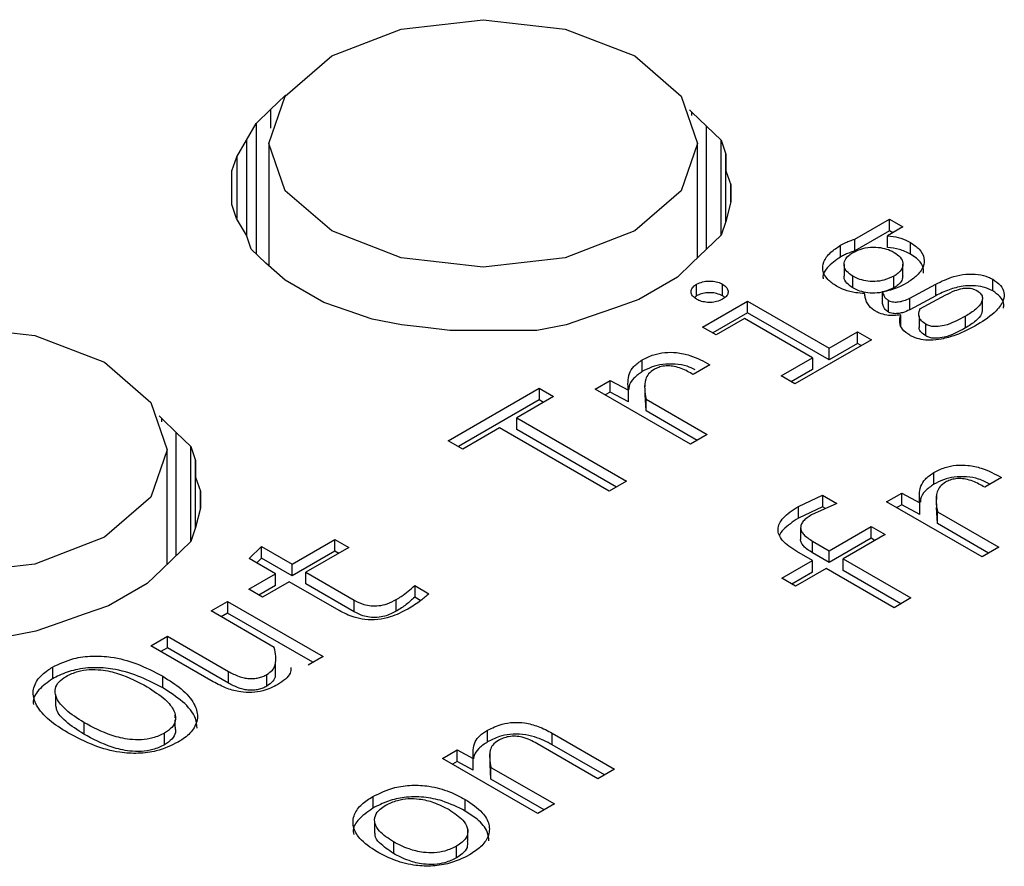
# Model space of a CAD drawing. Header units: millimetres. Extents: x 0 to 420, y 0 to 297.
# Tile 33 of 145: x 79.28 to 79.97, y 47.629 to 48.222. Entities that reach past the tile are written whole.
import ezdxf

# ---------------------------------------------------------------- set-up
doc = ezdxf.new("R2010")
doc.units = ezdxf.units.MM

msp = doc.modelspace()

# ---------------------------------------------------------------- linework, layer by layer
at = {"color": 7, "linetype": 'Continuous', "lineweight": 25}
for p, q in [((79.45607, 48.15887), (79.46626, 48.16865)), ((79.46626, 48.16865), (79.46703, 48.16909)), ((79.46626, 48.16865), (79.46626, 48.16804)), ((79.44591, 48.14907), (79.45607, 48.15887)), ((79.74928, 48.1586), (79.75104, 48.1569)), ((79.75104, 48.1569), (79.76121, 48.14712)), ((79.43914, 48.13733), (79.44591, 48.14907)), ((79.44591, 48.14907), (79.44591, 48.05775)), ((79.76121, 48.14712), (79.77138, 48.13733)), ((79.43235, 48.12559), (79.43914, 48.13733)), ((79.77138, 48.13733), (79.77477, 48.12755)), ((79.77138, 48.07079), (79.77138, 48.13733)), ((79.45494, 48.13504), (79.45494, 48.04928)), ((79.75494, 48.05498), (79.75494, 48.13504)), ((79.42896, 48.11581), (79.43235, 48.12559)), ((79.43235, 48.12559), (79.43235, 48.08253)), ((79.77477, 48.12755), (79.77477, 48.1158)), ((79.77477, 48.08057), (79.77477, 48.12755)), ((79.42896, 48.10406), (79.42896, 48.11581)), ((79.77477, 48.1158), (79.77815, 48.10603)), ((79.77477, 48.0806), (79.77477, 48.1158)), ((79.42896, 48.09231), (79.42896, 48.10406)), ((79.77815, 48.10603), (79.77816, 48.09428)), ((79.77815, 48.09425), (79.77815, 48.10603)), ((79.77816, 48.09428), (79.77477, 48.08057)), ((79.43234, 48.08254), (79.42896, 48.09231)), ((79.43914, 48.07079), (79.43234, 48.08254)), ((79.77477, 48.08057), (79.77138, 48.07079)), ((79.86501, 48.0681), (79.88924, 48.08209)), ((79.88924, 48.08209), (79.89867, 48.07664)), ((79.88924, 48.07392), (79.88924, 48.08209)), ((79.88924, 48.07392), (79.86501, 48.05993)), ((79.89867, 48.07664), (79.888, 48.07048)), ((79.8916, 48.07256), (79.88924, 48.07392)), ((79.44254, 48.061), (79.43914, 48.07079)), ((79.77138, 48.07079), (79.76121, 48.061)), ((79.86501, 48.05993), (79.86501, 48.0681)), ((79.888, 48.06231), (79.888, 48.07048)), ((79.4527, 48.05122), (79.44254, 48.061)), ((79.76121, 48.061), (79.75104, 48.05122)), ((79.85504, 48.05561), (79.85504, 48.06378)), ((79.90397, 48.05759), (79.90397, 48.06576)), ((79.46626, 48.03947), (79.4527, 48.05122)), ((79.75104, 48.05122), (79.74086, 48.04143)), ((79.85748, 48.05042), (79.85748, 48.04226)), ((79.89876, 48.04249), (79.89876, 48.05066)), ((79.49337, 48.02382), (79.46626, 48.03947)), ((79.74086, 48.04143), (79.71375, 48.02578)), ((79.86361, 48.03402), (79.86361, 48.04219)), ((79.89244, 48.03411), (79.89244, 48.04228)), ((79.96163, 48.03186), (79.96163, 48.04003)), ((79.75429, 48.0284), (79.75429, 48.03656)), ((79.77252, 48.0284), (79.77252, 48.03656)), ((79.9035, 48.02689), (79.92166, 48.03665)), ((79.92166, 48.02849), (79.92166, 48.03665)), ((79.71375, 48.02578), (79.69679, 48.01991)), ((79.75429, 48.0284), (79.75335, 48.0276)), ((79.88441, 48.023), (79.88441, 48.03117)), ((79.88862, 48.01706), (79.88862, 48.02523)), ((79.92166, 48.02849), (79.9035, 48.01873)), ((79.9035, 48.01873), (79.9035, 48.02689)), ((79.91067, 48.01943), (79.92875, 48.02914)), ((79.95438, 48.01792), (79.95438, 48.02609)), ((79.51034, 48.01795), (79.49337, 48.02382)), ((79.69679, 48.01991), (79.67984, 48.01403)), ((79.75849, 48.00661), (79.78997, 48.02478)), ((79.78997, 48.02478), (79.84709, 47.99181)), ((79.78997, 48.01661), (79.78997, 48.02478)), ((79.52728, 48.01208), (79.51034, 48.01795)), ((79.54762, 48.00816), (79.52728, 48.01208)), ((79.67984, 48.01403), (79.6629, 48.00816)), ((79.78997, 48.01661), (79.76557, 48.00252)), ((79.78787, 48.0125), (79.76808, 48.00107)), ((79.8354, 47.98506), (79.78787, 48.0125)), ((79.84709, 47.98364), (79.78997, 48.01661)), ((79.89719, 48.00708), (79.89719, 48.01524)), ((79.91, 48.01442), (79.91, 48.00626)), ((79.94246, 48.00595), (79.94246, 48.01412)), ((79.56457, 48.00621), (79.54762, 48.00816)), ((79.58153, 48.00424), (79.56457, 48.00621)), ((79.6629, 48.00816), (79.64255, 48.00424)), ((79.76808, 48.00107), (79.75849, 48.00661)), ((79.9148, 48.00042), (79.9148, 48.00859)), ((79.60186, 48.00425), (79.58153, 48.00424)), ((79.64255, 48.00424), (79.60186, 48.00425)), ((79.87662, 47.9977), (79.82309, 47.9668)), ((79.84709, 47.99181), (79.86696, 48.00328)), ((79.86696, 48.00328), (79.87662, 47.9977)), ((79.86696, 47.99511), (79.86696, 48.00328)), ((79.86696, 47.99511), (79.84709, 47.98364)), ((79.84709, 47.98364), (79.84709, 47.99181)), ((79.86955, 47.99362), (79.86696, 47.99511)), ((79.81343, 47.97238), (79.8354, 47.98506)), ((79.8354, 47.98506), (79.8354, 47.97689)), ((79.71626, 47.9755), (79.71626, 47.98367)), ((79.76364, 47.98016), (79.75195, 47.97341)), ((79.82309, 47.9668), (79.81343, 47.97238)), ((79.8354, 47.97689), (79.8205, 47.96829)), ((79.58045, 47.92712), (79.64403, 47.96383)), ((79.64403, 47.96383), (79.65416, 47.95798)), ((79.64403, 47.96383), (79.64403, 47.95566)), ((79.6833, 47.9632), (79.6939, 47.96932)), ((79.75008, 47.92465), (79.6833, 47.9632)), ((79.6939, 47.96932), (79.70652, 47.96239)), ((79.6939, 47.96115), (79.6939, 47.96932)), ((79.71813, 47.9673), (79.71813, 47.96489)), ((79.65416, 47.95798), (79.62837, 47.94309)), ((79.6939, 47.96115), (79.69038, 47.95912)), ((79.70652, 47.95422), (79.6939, 47.96115)), ((79.70652, 47.95422), (79.70652, 47.96239)), ((79.71813, 47.96186), (79.71813, 47.95914)), ((79.71891, 47.94797), (79.71822, 47.95914)), ((79.64403, 47.95566), (79.58752, 47.92304)), ((79.64709, 47.9539), (79.64403, 47.95566)), ((79.71891, 47.95614), (79.76177, 47.9314)), ((79.71891, 47.94797), (79.71891, 47.95614)), ((79.37799, 47.94442), (79.37986, 47.94262)), ((79.37986, 47.94262), (79.39002, 47.93284)), ((79.62837, 47.94309), (79.7052, 47.89874)), ((79.62837, 47.93493), (79.62837, 47.94309)), ((79.75469, 47.92731), (79.71891, 47.94797)), ((79.61637, 47.93617), (79.59058, 47.92128)), ((79.6932, 47.89181), (79.61637, 47.93617)), ((79.39002, 47.93284), (79.4002, 47.92306)), ((79.69813, 47.89466), (79.62837, 47.93493)), ((79.76177, 47.9314), (79.75008, 47.92465)), ((79.4002, 47.92306), (79.40358, 47.91327)), ((79.4002, 47.85651), (79.4002, 47.92306)), ((79.59058, 47.92128), (79.58045, 47.92712)), ((79.38371, 47.84066), (79.38371, 47.92073)), ((79.40358, 47.91327), (79.40359, 47.90152)), ((79.40358, 47.86627), (79.40358, 47.91327)), ((79.40359, 47.90152), (79.40697, 47.89174)), ((79.40359, 47.86632), (79.40359, 47.90152)), ((79.92026, 47.89665), (79.92026, 47.90482)), ((79.96764, 47.90131), (79.95595, 47.89456)), ((79.7052, 47.89874), (79.6932, 47.89181)), ((79.40697, 47.89174), (79.40697, 47.88)), ((79.40697, 47.87997), (79.40697, 47.89174)), ((79.82551, 47.88107), (79.8425, 47.88898)), ((79.8425, 47.88898), (79.85247, 47.88323)), ((79.8425, 47.88898), (79.8425, 47.88082)), ((79.8873, 47.88435), (79.8979, 47.89047)), ((79.8979, 47.89047), (79.91052, 47.88354)), ((79.8979, 47.8823), (79.8979, 47.89047)), ((79.92213, 47.88845), (79.92213, 47.88604)), ((79.82551, 47.8729), (79.82551, 47.88107)), ((79.8425, 47.88082), (79.82551, 47.8729)), ((79.85247, 47.88323), (79.83479, 47.87526)), ((79.84453, 47.87965), (79.8425, 47.88082)), ((79.95408, 47.8458), (79.8873, 47.88435)), ((79.8979, 47.8823), (79.89438, 47.88027)), ((79.91052, 47.87538), (79.8979, 47.8823)), ((79.91052, 47.87538), (79.91052, 47.88354)), ((79.92213, 47.88301), (79.92213, 47.88029)), ((79.40697, 47.88), (79.40359, 47.8663)), ((79.92291, 47.86912), (79.92222, 47.88029)), ((79.92291, 47.87729), (79.96577, 47.85255)), ((79.92291, 47.86912), (79.92291, 47.87729)), ((79.84718, 47.85003), (79.87655, 47.86699)), ((79.87655, 47.86699), (79.88621, 47.86141)), ((79.87655, 47.85882), (79.87655, 47.86699)), ((79.9587, 47.84847), (79.92291, 47.86912)), ((79.40359, 47.8663), (79.4002, 47.85651)), ((79.82713, 47.86634), (79.82713, 47.85818)), ((79.88621, 47.86141), (79.85684, 47.84445)), ((79.4002, 47.85651), (79.37985, 47.83694)), ((79.44108, 47.8446), (79.44973, 47.85301)), ((79.44973, 47.85301), (79.47108, 47.84069)), ((79.44973, 47.84484), (79.44973, 47.85301)), ((79.47108, 47.84069), (79.50108, 47.858)), ((79.50108, 47.858), (79.51082, 47.85238)), ((79.50108, 47.84984), (79.50108, 47.858)), ((79.83549, 47.85678), (79.84718, 47.85003)), ((79.83549, 47.84861), (79.83549, 47.85678)), ((79.87655, 47.85882), (79.84718, 47.84186)), ((79.87914, 47.85733), (79.87655, 47.85882)), ((79.50108, 47.84984), (79.47108, 47.83252)), ((79.51082, 47.85238), (79.48082, 47.83506)), ((79.50375, 47.8483), (79.50108, 47.84984)), ((79.83541, 47.84324), (79.82435, 47.84962)), ((79.84718, 47.84186), (79.83549, 47.84861)), ((79.84718, 47.84186), (79.84718, 47.85003)), ((79.96577, 47.85255), (79.95408, 47.8458)), ((79.45947, 47.83398), (79.44108, 47.8446)), ((79.44973, 47.84484), (79.44635, 47.84156)), ((79.47108, 47.83252), (79.44973, 47.84484)), ((79.47108, 47.83252), (79.47108, 47.84069)), ((79.8139, 47.83082), (79.83541, 47.84324)), ((79.83541, 47.83507), (79.83541, 47.84324)), ((79.85684, 47.84445), (79.90429, 47.81706)), ((79.85684, 47.83629), (79.85684, 47.84445)), ((79.37985, 47.83694), (79.36968, 47.82715)), ((79.44077, 47.82319), (79.45947, 47.83398)), ((79.45947, 47.82582), (79.45947, 47.83398)), ((79.48082, 47.83506), (79.51471, 47.8155)), ((79.48082, 47.8269), (79.48082, 47.83506)), ((79.83541, 47.83507), (79.82098, 47.82674)), ((79.84507, 47.83766), (79.82357, 47.82524)), ((79.89252, 47.81027), (79.84507, 47.83766)), ((79.89722, 47.81298), (79.85684, 47.83629)), ((79.36968, 47.82715), (79.34256, 47.8115)), ((79.45947, 47.82582), (79.44784, 47.8191)), ((79.46921, 47.82836), (79.45051, 47.81756)), ((79.50404, 47.80825), (79.46921, 47.82836)), ((79.51471, 47.80733), (79.48082, 47.8269)), ((79.55695, 47.82575), (79.56692, 47.81999)), ((79.55695, 47.82575), (79.55695, 47.81759)), ((79.82357, 47.82524), (79.8139, 47.83082)), ((79.45051, 47.81756), (79.44077, 47.82319)), ((79.41443, 47.80798), (79.42604, 47.81469)), ((79.42604, 47.81469), (79.49282, 47.77614)), ((79.42604, 47.81469), (79.42604, 47.80652)), ((79.51471, 47.80733), (79.51471, 47.8155)), ((79.54409, 47.80782), (79.54409, 47.81599)), ((79.56117, 47.81515), (79.55695, 47.81759)), ((79.90429, 47.81706), (79.89252, 47.81027)), ((79.32561, 47.80563), (79.30866, 47.79976)), ((79.34256, 47.8115), (79.32561, 47.80563)), ((79.45869, 47.78243), (79.41443, 47.80798)), ((79.42604, 47.80652), (79.42151, 47.8039)), ((79.48575, 47.77205), (79.42604, 47.80652)), ((79.30866, 47.79976), (79.29171, 47.79388)), ((79.29171, 47.79388), (79.27137, 47.78997)), ((79.37228, 47.78365), (79.38389, 47.79035)), ((79.38389, 47.79035), (79.42659, 47.7657)), ((79.38389, 47.78219), (79.38389, 47.79035)), ((79.41591, 47.75846), (79.37228, 47.78365)), ((79.38389, 47.78219), (79.37935, 47.77957)), ((79.42659, 47.75754), (79.38389, 47.78219)), ((79.45958, 47.76417), (79.45958, 47.77234)), ((79.49282, 47.77614), (79.48238, 47.77011)), ((79.3034, 47.76862), (79.3034, 47.76046)), ((79.42659, 47.75754), (79.42659, 47.7657)), ((79.45355, 47.75538), (79.45355, 47.76354)), ((79.38062, 47.75412), (79.38062, 47.76228)), ((79.30554, 47.74963), (79.30554, 47.74147)), ((79.32537, 47.72994), (79.32537, 47.72178)), ((79.38939, 47.73317), (79.38939, 47.73527)), ((79.38939, 47.72711), (79.38939, 47.73193)), ((79.38178, 47.7144), (79.38178, 47.72256)), ((79.60796, 47.71636), (79.60796, 47.72453)), ((79.65323, 47.7225), (79.69686, 47.69731)), ((79.65323, 47.71434), (79.65323, 47.7225)), ((79.68525, 47.69061), (79.64255, 47.71526)), ((79.57632, 47.70482), (79.58668, 47.71081)), ((79.58668, 47.71081), (79.59791, 47.70487)), ((79.58668, 47.70264), (79.58668, 47.71081)), ((79.60955, 47.70867), (79.60955, 47.7005)), ((79.68979, 47.69323), (79.65323, 47.71434)), ((79.6431, 47.66628), (79.57632, 47.70482)), ((79.58668, 47.70264), (79.58339, 47.70074)), ((79.59791, 47.6967), (79.58668, 47.70264)), ((79.59791, 47.6967), (79.59791, 47.70487)), ((79.61037, 47.69041), (79.60986, 47.70051)), ((79.61037, 47.69857), (79.65471, 47.67298)), ((79.61037, 47.69041), (79.61037, 47.69857)), ((79.69686, 47.69731), (79.68525, 47.69061)), ((79.64764, 47.66889), (79.61037, 47.69041)), ((79.52762, 47.67815), (79.52762, 47.66998)), ((79.59229, 47.66801), (79.59229, 47.67617)), ((79.65471, 47.67298), (79.6431, 47.66628)), ((79.52893, 47.66071), (79.52893, 47.65254)), ((79.5941, 47.64667), (79.5941, 47.65484)), ((79.54204, 47.64653), (79.54204, 47.63836)), ((79.5863, 47.6353), (79.5863, 47.64347))]:
    msp.add_line(p, q, dxfattribs=at)
at = {"color": 1, "linetype": 'Continuous', "lineweight": 25}
for p, q in [((79.45607, 48.15887), (79.45607, 48.14566)), ((79.75104, 48.15465), (79.75104, 48.1569)), ((79.76121, 48.061), (79.76121, 48.14712)), ((79.43914, 48.13733), (79.43914, 48.07079)), ((79.37986, 47.94024), (79.37986, 47.94262)), ((79.39002, 47.84673), (79.39002, 47.93284))]:
    msp.add_line(p, q, dxfattribs=at)
at = {"color": 7, "linetype": 'Continuous', "lineweight": 25, "flags": 128}
for points in [[(79.71101, 48.19627), (79.74352, 48.16818), (79.75494, 48.13504), (79.74352, 48.1019), (79.71101, 48.07381), (79.66234, 48.05504), (79.60494, 48.04844), (79.54754, 48.05504), (79.49888, 48.07381), (79.46636, 48.1019), (79.45494, 48.13504), (79.46636, 48.16818), (79.49888, 48.19627), (79.54754, 48.21504), (79.60494, 48.22163), (79.66234, 48.21504), (79.71101, 48.19627)], [(79.33978, 47.98196), (79.37229, 47.95387), (79.38371, 47.92073), (79.37229, 47.88759), (79.33978, 47.8595), (79.29111, 47.84073), (79.23371, 47.83414), (79.17631, 47.84073), (79.12764, 47.8595), (79.09513, 47.88759), (79.08371, 47.92073), (79.09513, 47.95387), (79.12764, 47.98196), (79.17631, 48.00073), (79.23371, 48.00732), (79.29111, 48.00073), (79.33978, 47.98196)]]:
    msp.add_lwpolyline(points, dxfattribs=at)
at = {"color": 7, "linetype": 'Continuous', "lineweight": 25}
for points, knots in [([(79.85504, 48.06378), (79.85625, 48.06444), (79.85837, 48.06559), (79.86175, 48.06702), (79.86392, 48.06774), (79.86501, 48.0681)], [0, 0, 0, 0, 0.400325, 0.698903, 1, 1, 1, 1]), ([(79.888, 48.07048), (79.89055, 48.07016), (79.89576, 48.0695), (79.90089, 48.06746), (79.9034, 48.06607), (79.90397, 48.06576)], [0, 0, 0, 0, 0.427648, 0.86962, 1, 1, 1, 1]), ([(79.85223, 48.03526), (79.85002, 48.03674), (79.84527, 48.03993), (79.84214, 48.04602), (79.84297, 48.05271), (79.8474, 48.05885), (79.85263, 48.06222), (79.85504, 48.06378)], [0, 0, 0, 0, 0.182576, 0.391956, 0.57598, 0.805124, 1, 1, 1, 1]), ([(79.86501, 48.05993), (79.86356, 48.05944), (79.86105, 48.05859), (79.85775, 48.05711), (79.85594, 48.05611), (79.85504, 48.05561)], [0, 0, 0, 0, 0.400971, 0.699373, 1, 1, 1, 1]), ([(79.86384, 48.05878), (79.86598, 48.05982), (79.8701, 48.06181), (79.87771, 48.06279), (79.88444, 48.06211), (79.88925, 48.0606), (79.89161, 48.05936), (79.89251, 48.05887)], [0, 0, 0, 0, 0.257691, 0.49677, 0.701332, 0.884982, 1, 1, 1, 1]), ([(79.90397, 48.05759), (79.90274, 48.05824), (79.90037, 48.0595), (79.89515, 48.06138), (79.89081, 48.06195), (79.888, 48.06231)], [0, 0, 0, 0, 0.274933, 0.5289201, 1, 1, 1, 1]), ([(79.90397, 48.06576), (79.90618, 48.06427), (79.91093, 48.06109), (79.91406, 48.05499), (79.91322, 48.04828), (79.90876, 48.04216), (79.90354, 48.03878), (79.90116, 48.03724)], [0, 0, 0, 0, 0.182598, 0.392004, 0.576066, 0.806809, 1, 1, 1, 1]), ([(79.85504, 48.05561), (79.85165, 48.05321), (79.84589, 48.04913), (79.84234, 48.04344), (79.84286, 48.04083), (79.84295, 48.04038)], [0, 0, 0, 0, 0.542117, 0.92215, 1, 1, 1, 1]), ([(79.86361, 48.04219), (79.86208, 48.04326), (79.85902, 48.04542), (79.85712, 48.04944), (79.85785, 48.05335), (79.86028, 48.05653), (79.86278, 48.05811), (79.86384, 48.05878)], [0, 0, 0, 0, 0.223184, 0.449183, 0.653842, 0.852778, 1, 1, 1, 1]), ([(79.89251, 48.05887), (79.89409, 48.05777), (79.89723, 48.05557), (79.89914, 48.05144), (79.89837, 48.0475), (79.89584, 48.04442), (79.89344, 48.04291), (79.89244, 48.04228)], [0, 0, 0, 0, 0.229513, 0.459265, 0.668874, 0.86108, 1, 1, 1, 1]), ([(79.91323, 48.0443), (79.91318, 48.04604), (79.91309, 48.04973), (79.90913, 48.05429), (79.90542, 48.05666), (79.90397, 48.05759)], [0, 0, 0, 0, 0.350255, 0.744669, 1, 1, 1, 1]), ([(79.86361, 48.03402), (79.86212, 48.03509), (79.85914, 48.03725), (79.85725, 48.04031), (79.85762, 48.04197), (79.85768, 48.04225)], [0, 0, 0, 0, 0.451284, 0.908259, 1, 1, 1, 1]), ([(79.89244, 48.04228), (79.89023, 48.04121), (79.88634, 48.03932), (79.87916, 48.0383), (79.87278, 48.03871), (79.86748, 48.04017), (79.86481, 48.04156), (79.86361, 48.04219)], [0, 0, 0, 0, 0.264201, 0.465319, 0.667219, 0.849696, 1, 1, 1, 1]), ([(79.89859, 48.04251), (79.89851, 48.04142), (79.89834, 48.03914), (79.89581, 48.03626), (79.89343, 48.03475), (79.89244, 48.03411)], [0, 0, 0, 0, 0.34572, 0.725505, 1, 1, 1, 1]), ([(79.92166, 48.03665), (79.9257, 48.03862), (79.93199, 48.04167), (79.94263, 48.04384), (79.95121, 48.04377), (79.95769, 48.04212), (79.9606, 48.04057), (79.96163, 48.04003)], [0, 0, 0, 0, 0.348859, 0.542496, 0.737896, 0.906927, 1, 1, 1, 1]), ([(79.96163, 48.04003), (79.9636, 48.03865), (79.96752, 48.03589), (79.96989, 48.03068), (79.96918, 48.02447), (79.9636, 48.01642), (79.95569, 48.01135), (79.95095, 48.00832)], [0, 0, 0, 0, 0.147753, 0.294129, 0.435313, 0.661551, 1, 1, 1, 1]), ([(79.75429, 48.02604), (79.7532, 48.02681), (79.7512, 48.02824), (79.75026, 48.03092), (79.75075, 48.03344), (79.75236, 48.03536), (79.75382, 48.03627), (79.75429, 48.03656)], [0, 0, 0, 0, 0.252032, 0.466116, 0.681612, 0.896915, 1, 1, 1, 1]), ([(79.75429, 48.03656), (79.75562, 48.03719), (79.7581, 48.03835), (79.76274, 48.03889), (79.7671, 48.03861), (79.77043, 48.03768), (79.77201, 48.03684), (79.77252, 48.03656)], [0, 0, 0, 0, 0.252032, 0.466116, 0.681612, 0.896915, 1, 1, 1, 1]), ([(79.77252, 48.03656), (79.77359, 48.03579), (79.77559, 48.03435), (79.77656, 48.03167), (79.77605, 48.02915), (79.77445, 48.02724), (79.77299, 48.02633), (79.77252, 48.02604)], [0, 0, 0, 0, 0.2523573, 0.4681927, 0.6824058, 0.8965508, 1, 1, 1, 1]), ([(79.87187, 48.03004), (79.8698, 48.03019), (79.8649, 48.03055), (79.85791, 48.03222), (79.85403, 48.0343), (79.85223, 48.03526)], [0, 0, 0, 0, 0.283377, 0.669334, 1, 1, 1, 1]), ([(79.89244, 48.03411), (79.89023, 48.03304), (79.88634, 48.03115), (79.87916, 48.03014), (79.87278, 48.03055), (79.86748, 48.03201), (79.86481, 48.03339), (79.86361, 48.03402)], [0, 0, 0, 0, 0.264201, 0.465319, 0.667219, 0.849696, 1, 1, 1, 1]), ([(79.90116, 48.03724), (79.89922, 48.03621), (79.89581, 48.03441), (79.89015, 48.03232), (79.88634, 48.03156), (79.88441, 48.03117)], [0, 0, 0, 0, 0.395845, 0.693539, 1, 1, 1, 1]), ([(79.96163, 48.03186), (79.95953, 48.03288), (79.95549, 48.03485), (79.94788, 48.03575), (79.93951, 48.03524), (79.9304, 48.03281), (79.92468, 48.02998), (79.92166, 48.02849)], [0, 0, 0, 0, 0.179973, 0.346794, 0.499284, 0.735866, 1, 1, 1, 1]), ([(79.92875, 48.02914), (79.93081, 48.03017), (79.93436, 48.03194), (79.93951, 48.03354), (79.94365, 48.03403), (79.94683, 48.03369), (79.94907, 48.03293), (79.95013, 48.03235), (79.95049, 48.03216)], [0, 0, 0, 0, 0.326689, 0.562418, 0.693304, 0.825359, 0.940816, 1, 1, 1, 1]), ([(79.95049, 48.03216), (79.95156, 48.03138), (79.95359, 48.02991), (79.95474, 48.02697), (79.95373, 48.02322), (79.94975, 48.01864), (79.94503, 48.01571), (79.94246, 48.01412)], [0, 0, 0, 0, 0.142156, 0.270328, 0.422245, 0.684937, 1, 1, 1, 1]), ([(79.77252, 48.0284), (79.77118, 48.02902), (79.76871, 48.03018), (79.76407, 48.03073), (79.7597, 48.03044), (79.75638, 48.02951), (79.7548, 48.02867), (79.75429, 48.0284)], [0, 0, 0, 0, 0.252032, 0.466116, 0.681612, 0.896915, 1, 1, 1, 1]), ([(79.77252, 48.02604), (79.77118, 48.02541), (79.76871, 48.02426), (79.76407, 48.02371), (79.75973, 48.02401), (79.7564, 48.02492), (79.75482, 48.02576), (79.75429, 48.02604)], [0, 0, 0, 0, 0.252113, 0.466266, 0.68196, 0.893256, 1, 1, 1, 1]), ([(79.77412, 48.02722), (79.77405, 48.0273), (79.77369, 48.02775), (79.77305, 48.02811), (79.77252, 48.0284)], [0, 0, 0, 0, 0.172592, 1, 1, 1, 1]), ([(79.87966, 48.01763), (79.87797, 48.01882), (79.87397, 48.02163), (79.8725, 48.02621), (79.87201, 48.02915), (79.87187, 48.03004)], [0, 0, 0, 0, 0.3388129, 0.800468, 1, 1, 1, 1]), ([(79.88441, 48.03117), (79.88474, 48.03014), (79.88524, 48.02857), (79.88662, 48.02652), (79.88794, 48.02567), (79.88862, 48.02523)], [0, 0, 0, 0, 0.480428, 0.731526, 1, 1, 1, 1]), ([(79.88862, 48.02523), (79.88918, 48.02496), (79.8903, 48.02442), (79.89271, 48.02405), (79.89588, 48.02419), (79.89979, 48.02509), (79.90219, 48.02626), (79.9035, 48.02689)], [0, 0, 0, 0, 0.12976, 0.259708, 0.436283, 0.69412, 1, 1, 1, 1]), ([(79.9691, 48.01986), (79.96927, 48.0207), (79.96984, 48.02345), (79.96734, 48.02786), (79.96343, 48.0306), (79.96163, 48.03186)], [0, 0, 0, 0, 0.192614, 0.627991, 1, 1, 1, 1]), ([(79.88862, 48.01706), (79.88777, 48.01763), (79.88628, 48.01862), (79.88518, 48.02074), (79.8847, 48.02214), (79.88441, 48.023)], [0, 0, 0, 0, 0.340751, 0.595599, 1, 1, 1, 1]), ([(79.9035, 48.01873), (79.90187, 48.01795), (79.89936, 48.01675), (79.89519, 48.01595), (79.89217, 48.0159), (79.88992, 48.0164), (79.889, 48.01687), (79.88862, 48.01706)], [0, 0, 0, 0, 0.377087, 0.577941, 0.780402, 0.908461, 1, 1, 1, 1]), ([(79.9148, 48.00859), (79.9137, 48.00933), (79.91135, 48.01092), (79.90953, 48.01451), (79.91004, 48.01743), (79.91059, 48.01919), (79.91067, 48.01943)], [0, 0, 0, 0, 0.2518113, 0.5361996, 0.9377, 1, 1, 1, 1]), ([(79.89719, 48.01524), (79.89555, 48.01497), (79.89235, 48.01443), (79.88712, 48.01488), (79.88281, 48.01601), (79.88054, 48.01717), (79.87966, 48.01763)], [0, 0, 0, 0, 0.266833, 0.520607, 0.814721, 1, 1, 1, 1]), ([(79.9035, 48.00089), (79.90157, 48.00222), (79.89785, 48.00477), (79.89604, 48.00999), (79.89679, 48.0134), (79.89719, 48.01524)], [0, 0, 0, 0, 0.332586, 0.6396, 1, 1, 1, 1]), ([(79.94246, 48.01412), (79.93785, 48.01161), (79.93187, 48.00835), (79.92291, 48.00674), (79.91889, 48.007), (79.91643, 48.00772), (79.91523, 48.00836), (79.9148, 48.00859)], [0, 0, 0, 0, 0.577853, 0.750513, 0.848261, 0.946233, 1, 1, 1, 1]), ([(79.95418, 48.01794), (79.95408, 48.01724), (79.95371, 48.01473), (79.94964, 48.01048), (79.945, 48.00755), (79.94246, 48.00595)], [0, 0, 0, 0, 0.149132, 0.536003, 1, 1, 1, 1]), ([(79.95095, 48.00832), (79.94602, 48.00567), (79.93839, 48.00156), (79.92664, 47.99814), (79.91825, 47.99715), (79.91137, 47.99776), (79.90662, 47.99923), (79.90429, 48.00047), (79.9035, 48.00089)], [0, 0, 0, 0, 0.366266, 0.56738, 0.711947, 0.826646, 0.94116, 1, 1, 1, 1]), ([(79.9148, 48.00042), (79.91373, 48.00117), (79.91146, 48.00276), (79.90995, 48.00492), (79.91008, 48.00614), (79.9101, 48.00625)], [0, 0, 0, 0, 0.444503, 0.946512, 1, 1, 1, 1]), ([(79.94246, 48.00595), (79.93785, 48.00344), (79.93187, 48.00018), (79.92291, 47.99857), (79.91889, 47.99884), (79.91643, 47.99955), (79.91523, 48.00019), (79.9148, 48.00042)], [0, 0, 0, 0, 0.577853, 0.750513, 0.848261, 0.946233, 1, 1, 1, 1]), ([(79.71626, 47.98367), (79.71881, 47.98496), (79.72341, 47.98731), (79.73195, 47.98903), (79.74088, 47.98896), (79.75241, 47.98638), (79.75923, 47.9826), (79.76364, 47.98016)], [0, 0, 0, 0, 0.185001, 0.335076, 0.485491, 0.667255, 1, 1, 1, 1]), ([(79.70652, 47.96239), (79.70622, 47.96631), (79.70578, 47.97201), (79.71007, 47.97932), (79.71415, 47.98218), (79.71626, 47.98367)], [0, 0, 0, 0, 0.51364, 0.74771, 1, 1, 1, 1]), ([(79.75318, 47.97666), (79.75141, 47.97757), (79.74745, 47.9796), (79.73933, 47.98088), (79.73072, 47.98075), (79.72266, 47.97881), (79.71846, 47.97664), (79.71626, 47.9755)], [0, 0, 0, 0, 0.170126, 0.380539, 0.592276, 0.786652, 1, 1, 1, 1]), ([(79.75195, 47.97341), (79.7493, 47.97491), (79.74534, 47.97717), (79.73902, 47.97911), (79.73411, 47.97962), (79.72966, 47.97911), (79.72654, 47.97801), (79.72503, 47.9772), (79.72452, 47.97692)], [0, 0, 0, 0, 0.346336, 0.519644, 0.662611, 0.806274, 0.934339, 1, 1, 1, 1]), ([(79.71626, 47.9755), (79.71415, 47.97398), (79.70982, 47.97086), (79.70688, 47.9663), (79.7069, 47.96356), (79.70691, 47.96288)], [0, 0, 0, 0, 0.416863, 0.853595, 1, 1, 1, 1]), ([(79.72452, 47.97692), (79.72312, 47.97593), (79.7203, 47.97393), (79.71809, 47.96914), (79.71766, 47.96316), (79.71849, 47.9585), (79.71891, 47.95614)], [0, 0, 0, 0, 0.1746461, 0.3525736, 0.6719093, 1, 1, 1, 1]), ([(79.92026, 47.90482), (79.92281, 47.90611), (79.92741, 47.90846), (79.93595, 47.91018), (79.94488, 47.91011), (79.95641, 47.90753), (79.96323, 47.90375), (79.96764, 47.90131)], [0, 0, 0, 0, 0.185001, 0.335076, 0.485491, 0.667255, 1, 1, 1, 1]), ([(79.91052, 47.88354), (79.91022, 47.88746), (79.90978, 47.89316), (79.91407, 47.90047), (79.91815, 47.90333), (79.92026, 47.90482)], [0, 0, 0, 0, 0.51364, 0.74771, 1, 1, 1, 1]), ([(79.95966, 47.8967), (79.95713, 47.89804), (79.95242, 47.90052), (79.94335, 47.90205), (79.93472, 47.9019), (79.92666, 47.89996), (79.92246, 47.89779), (79.92026, 47.89665)], [0, 0, 0, 0, 0.228761, 0.424307, 0.621084, 0.801726, 1, 1, 1, 1]), ([(79.92026, 47.89665), (79.91815, 47.89513), (79.91382, 47.89201), (79.91088, 47.88745), (79.9109, 47.88472), (79.91091, 47.88403)], [0, 0, 0, 0, 0.416863, 0.853595, 1, 1, 1, 1]), ([(79.92852, 47.89807), (79.92712, 47.89708), (79.9243, 47.89509), (79.92209, 47.89029), (79.92166, 47.88431), (79.92249, 47.87965), (79.92291, 47.87729)], [0, 0, 0, 0, 0.174646, 0.352574, 0.671909, 1, 1, 1, 1]), ([(79.95595, 47.89456), (79.9533, 47.89606), (79.94934, 47.89832), (79.94302, 47.90027), (79.93811, 47.90077), (79.93366, 47.90026), (79.93054, 47.89916), (79.92903, 47.89835), (79.92852, 47.89807)], [0, 0, 0, 0, 0.3463358, 0.5196443, 0.6626109, 0.8062739, 0.9343391, 1, 1, 1, 1]), ([(79.82435, 47.84962), (79.82061, 47.85206), (79.81527, 47.85554), (79.81177, 47.86116), (79.81102, 47.86519), (79.81209, 47.86925), (79.81604, 47.87496), (79.82161, 47.87855), (79.82551, 47.88107)], [0, 0, 0, 0, 0.267531, 0.382591, 0.492145, 0.602862, 0.721215, 1, 1, 1, 1]), ([(79.83479, 47.87526), (79.83259, 47.87383), (79.82946, 47.87179), (79.8274, 47.86848), (79.82696, 47.86611), (79.82759, 47.86373), (79.82991, 47.86037), (79.83319, 47.85826), (79.83549, 47.85678)], [0, 0, 0, 0, 0.267415, 0.382442, 0.491985, 0.602714, 0.721101, 1, 1, 1, 1]), ([(79.82551, 47.8729), (79.82173, 47.87037), (79.81633, 47.86677), (79.81265, 47.86232), (79.81229, 47.86087), (79.81228, 47.86083)], [0, 0, 0, 0, 0.696105, 0.991622, 1, 1, 1, 1]), ([(79.83549, 47.84861), (79.83317, 47.85009), (79.82987, 47.8522), (79.82766, 47.85556), (79.82699, 47.85725), (79.82716, 47.8581), (79.82717, 47.85817)], [0, 0, 0, 0, 0.538059, 0.766453, 0.980074, 1, 1, 1, 1]), ([(79.54409, 47.81599), (79.54524, 47.81669), (79.54825, 47.81852), (79.55258, 47.82178), (79.55549, 47.82442), (79.55695, 47.82575)], [0, 0, 0, 0, 0.235101, 0.616167, 1, 1, 1, 1]), ([(79.56692, 47.81999), (79.56511, 47.81837), (79.56205, 47.81563), (79.5569, 47.81215), (79.55371, 47.81024), (79.55211, 47.80929)], [0, 0, 0, 0, 0.421428, 0.71017, 1, 1, 1, 1]), ([(79.51471, 47.8155), (79.51683, 47.81441), (79.52028, 47.81264), (79.52645, 47.81142), (79.53221, 47.81153), (79.53845, 47.81304), (79.54204, 47.81492), (79.54409, 47.81599)], [0, 0, 0, 0, 0.249902, 0.409045, 0.568999, 0.754573, 1, 1, 1, 1]), ([(79.55695, 47.81759), (79.55504, 47.81587), (79.55218, 47.81329), (79.54777, 47.81007), (79.54532, 47.80858), (79.54409, 47.80782)], [0, 0, 0, 0, 0.496781, 0.74782, 1, 1, 1, 1]), ([(79.55211, 47.80929), (79.5482, 47.80725), (79.54203, 47.80404), (79.53129, 47.80167), (79.52238, 47.80167), (79.51272, 47.80378), (79.50738, 47.80653), (79.50404, 47.80825)], [0, 0, 0, 0, 0.28426, 0.448353, 0.613848, 0.758001, 1, 1, 1, 1]), ([(79.54409, 47.80782), (79.54154, 47.80652), (79.53761, 47.8045), (79.53079, 47.80323), (79.52537, 47.80339), (79.51973, 47.80473), (79.5166, 47.80635), (79.51471, 47.80733)], [0, 0, 0, 0, 0.301215, 0.463469, 0.626739, 0.775446, 1, 1, 1, 1]), ([(79.45355, 47.76354), (79.45498, 47.76454), (79.45781, 47.76651), (79.46054, 47.77306), (79.45949, 47.77837), (79.45869, 47.78243)], [0, 0, 0, 0, 0.194171, 0.38348, 1, 1, 1, 1]), ([(79.3034, 47.76862), (79.30812, 47.77093), (79.31625, 47.7749), (79.33121, 47.77686), (79.34649, 47.7759), (79.36389, 47.77111), (79.37461, 47.76545), (79.38062, 47.76228)], [0, 0, 0, 0, 0.2073682, 0.3573265, 0.5071267, 0.7238125, 1, 1, 1, 1]), ([(79.31415, 47.72274), (79.30959, 47.72559), (79.30045, 47.7313), (79.29198, 47.74105), (79.28894, 47.75093), (79.29202, 47.75958), (79.29801, 47.76532), (79.30227, 47.76793), (79.3034, 47.76862)], [0, 0, 0, 0, 0.223086, 0.447525, 0.619644, 0.792899, 0.945132, 1, 1, 1, 1]), ([(79.38062, 47.75412), (79.3757, 47.75674), (79.36583, 47.76201), (79.34967, 47.76713), (79.3335, 47.76882), (79.31959, 47.76729), (79.30973, 47.7639), (79.30496, 47.76131), (79.3034, 47.76046)], [0, 0, 0, 0, 0.227578, 0.456461, 0.616523, 0.777366, 0.92687, 1, 1, 1, 1]), ([(79.31306, 47.76224), (79.31565, 47.76353), (79.32033, 47.76587), (79.32914, 47.7672), (79.33909, 47.76687), (79.35382, 47.76337), (79.36334, 47.7583), (79.36963, 47.75495)], [0, 0, 0, 0, 0.15543, 0.281818, 0.407695, 0.609229, 1, 1, 1, 1]), ([(79.42659, 47.7657), (79.42895, 47.76445), (79.43228, 47.76267), (79.4374, 47.7612), (79.4409, 47.76066), (79.44433, 47.76062), (79.44762, 47.7611), (79.45078, 47.76208), (79.4526, 47.76304), (79.45355, 47.76354)], [0, 0, 0, 0, 0.308208, 0.435505, 0.549777, 0.656632, 0.762859, 0.87536, 1, 1, 1, 1]), ([(79.45926, 47.76417), (79.45931, 47.76367), (79.45951, 47.76189), (79.45803, 47.75866), (79.45509, 47.75651), (79.45355, 47.75538)], [0, 0, 0, 0, 0.153597, 0.554226, 1, 1, 1, 1]), ([(79.47024, 47.76841), (79.47023, 47.76708), (79.47021, 47.7642), (79.46664, 47.76005), (79.46299, 47.7577), (79.46111, 47.75648)], [0, 0, 0, 0, 0.295402, 0.635599, 1, 1, 1, 1]), ([(79.3034, 47.76046), (79.29998, 47.75802), (79.29312, 47.75314), (79.28935, 47.74635), (79.2901, 47.74285), (79.29018, 47.74248)], [0, 0, 0, 0, 0.470983, 0.944395, 1, 1, 1, 1]), ([(79.32537, 47.72994), (79.32086, 47.73282), (79.31299, 47.73784), (79.30634, 47.74576), (79.30484, 47.75216), (79.30656, 47.75724), (79.31002, 47.7604), (79.3125, 47.7619), (79.31306, 47.76224)], [0, 0, 0, 0, 0.31465, 0.548488, 0.702906, 0.832092, 0.961603, 1, 1, 1, 1]), ([(79.38062, 47.76228), (79.38518, 47.75944), (79.39433, 47.75373), (79.40279, 47.74396), (79.40592, 47.73407), (79.40284, 47.72538), (79.39687, 47.7196), (79.39259, 47.71697), (79.39145, 47.71627)], [0, 0, 0, 0, 0.222473, 0.446327, 0.618849, 0.792591, 0.944289, 1, 1, 1, 1]), ([(79.46111, 47.75648), (79.45781, 47.75482), (79.45251, 47.75216), (79.44305, 47.75069), (79.43426, 47.75117), (79.42474, 47.75378), (79.41906, 47.75679), (79.41591, 47.75846)], [0, 0, 0, 0, 0.24985, 0.401661, 0.553778, 0.75323, 1, 1, 1, 1]), ([(79.45355, 47.75538), (79.4526, 47.75487), (79.45078, 47.75391), (79.44762, 47.75294), (79.44433, 47.75245), (79.4409, 47.75249), (79.4374, 47.75304), (79.43228, 47.75451), (79.42895, 47.75628), (79.42659, 47.75754)], [0, 0, 0, 0, 0.12464, 0.237141, 0.343368, 0.450223, 0.564495, 0.691792, 1, 1, 1, 1]), ([(79.36963, 47.75495), (79.37415, 47.75208), (79.38202, 47.74708), (79.38863, 47.73913), (79.39009, 47.73268), (79.38827, 47.72752), (79.38477, 47.72436), (79.38231, 47.72288), (79.38178, 47.72256)], [0, 0, 0, 0, 0.3139131, 0.5454322, 0.7026381, 0.8333635, 0.9644092, 1, 1, 1, 1]), ([(79.40462, 47.72608), (79.40441, 47.72834), (79.40379, 47.73488), (79.39531, 47.74481), (79.38548, 47.75104), (79.38062, 47.75412)], [0, 0, 0, 0, 0.210588, 0.609933, 1, 1, 1, 1]), ([(79.32537, 47.72178), (79.32094, 47.72466), (79.3132, 47.72968), (79.30661, 47.7367), (79.30607, 47.74054), (79.30593, 47.74149)], [0, 0, 0, 0, 0.502396, 0.875761, 1, 1, 1, 1]), ([(79.38178, 47.72256), (79.37919, 47.72127), (79.37449, 47.71894), (79.36566, 47.71767), (79.35572, 47.71804), (79.34107, 47.72156), (79.3316, 47.72661), (79.32537, 47.72994)], [0, 0, 0, 0, 0.155972, 0.282552, 0.408547, 0.611084, 1, 1, 1, 1]), ([(79.60796, 47.72453), (79.6112, 47.72615), (79.61647, 47.72879), (79.62592, 47.73027), (79.63479, 47.72981), (79.64437, 47.72719), (79.65008, 47.72417), (79.65323, 47.7225)], [0, 0, 0, 0, 0.245343, 0.398885, 0.552697, 0.752911, 1, 1, 1, 1]), ([(79.39145, 47.71627), (79.3866, 47.71389), (79.37842, 47.70988), (79.36347, 47.70796), (79.3484, 47.70898), (79.33102, 47.71382), (79.32023, 47.71953), (79.31415, 47.72274)], [0, 0, 0, 0, 0.212412, 0.358588, 0.504624, 0.720913, 1, 1, 1, 1]), ([(79.38898, 47.72708), (79.38926, 47.72612), (79.38999, 47.72356), (79.38819, 47.71935), (79.38478, 47.7162), (79.38231, 47.71471), (79.38178, 47.7144)], [0, 0, 0, 0, 0.208833, 0.556644, 0.905306, 1, 1, 1, 1]), ([(79.59791, 47.70487), (79.59769, 47.70883), (79.5974, 47.71435), (79.60237, 47.72095), (79.60605, 47.72331), (79.60796, 47.72453)], [0, 0, 0, 0, 0.552444, 0.768625, 1, 1, 1, 1]), ([(79.65323, 47.71434), (79.64931, 47.71638), (79.64319, 47.71958), (79.63258, 47.72194), (79.62385, 47.72196), (79.61519, 47.72007), (79.6106, 47.71771), (79.60796, 47.71636)], [0, 0, 0, 0, 0.3031378, 0.4741239, 0.6465924, 0.7969901, 1, 1, 1, 1]), ([(79.38178, 47.7144), (79.37919, 47.71311), (79.37449, 47.71077), (79.36566, 47.70951), (79.35572, 47.70987), (79.34107, 47.71339), (79.3316, 47.71845), (79.32537, 47.72178)], [0, 0, 0, 0, 0.155972, 0.282552, 0.408547, 0.611084, 1, 1, 1, 1]), ([(79.60796, 47.71636), (79.60576, 47.71489), (79.60095, 47.71167), (79.5982, 47.70726), (79.59816, 47.70476), (79.59815, 47.70458)], [0, 0, 0, 0, 0.4373359, 0.9576237, 1, 1, 1, 1]), ([(79.61559, 47.71742), (79.61411, 47.7164), (79.61121, 47.71439), (79.60863, 47.70783), (79.60962, 47.70257), (79.61037, 47.69857)], [0, 0, 0, 0, 0.199839, 0.391977, 1, 1, 1, 1]), ([(79.64255, 47.71526), (79.63931, 47.71696), (79.63487, 47.71929), (79.62752, 47.72046), (79.62281, 47.72019), (79.61873, 47.71907), (79.61663, 47.71796), (79.61559, 47.71742)], [0, 0, 0, 0, 0.416472, 0.570051, 0.724672, 0.864971, 1, 1, 1, 1]), ([(79.52762, 47.67815), (79.5325, 47.68053), (79.5405, 47.68445), (79.55485, 47.68647), (79.56834, 47.68561), (79.58132, 47.68197), (79.58876, 47.67804), (79.59229, 47.67617)], [0, 0, 0, 0, 0.257558, 0.4228058, 0.5883399, 0.8042555, 1, 1, 1, 1]), ([(79.53058, 47.63947), (79.52614, 47.64244), (79.51844, 47.6476), (79.51324, 47.65698), (79.514, 47.66544), (79.51926, 47.67277), (79.52494, 47.67643), (79.52762, 47.67815)], [0, 0, 0, 0, 0.26852, 0.46509, 0.662738, 0.841004, 1, 1, 1, 1]), ([(79.59229, 47.66801), (79.58721, 47.6706), (79.57869, 47.67495), (79.56344, 47.67814), (79.55006, 47.67796), (79.53759, 47.67507), (79.53112, 47.67177), (79.52762, 47.66998)], [0, 0, 0, 0, 0.275337, 0.461334, 0.648915, 0.810096, 1, 1, 1, 1]), ([(79.53674, 47.67208), (79.53934, 47.67335), (79.54393, 47.6756), (79.55237, 47.67695), (79.56123, 47.67657), (79.57142, 47.67406), (79.57756, 47.67083), (79.581, 47.66902)], [0, 0, 0, 0, 0.201383, 0.354524, 0.507683, 0.724032, 1, 1, 1, 1]), ([(79.59229, 47.67617), (79.59674, 47.6732), (79.60443, 47.66805), (79.60977, 47.6587), (79.60908, 47.65025), (79.60387, 47.64286), (79.59815, 47.63916), (79.59541, 47.6374)], [0, 0, 0, 0, 0.2677092, 0.463613, 0.660672, 0.837729, 1, 1, 1, 1]), ([(79.52762, 47.66998), (79.52377, 47.66728), (79.51701, 47.66252), (79.51334, 47.65562), (79.51409, 47.65227), (79.51425, 47.65156)], [0, 0, 0, 0, 0.509851, 0.895384, 1, 1, 1, 1]), ([(79.54204, 47.64653), (79.53846, 47.64886), (79.53273, 47.6526), (79.52868, 47.65913), (79.52878, 47.66461), (79.53199, 47.66908), (79.53533, 47.67119), (79.53674, 47.67208)], [0, 0, 0, 0, 0.320293, 0.512035, 0.705287, 0.87523, 1, 1, 1, 1]), ([(79.581, 47.66902), (79.58458, 47.66668), (79.5903, 47.66295), (79.59435, 47.65641), (79.59426, 47.65094), (79.59105, 47.64647), (79.58771, 47.64436), (79.5863, 47.64347)], [0, 0, 0, 0, 0.320293, 0.512035, 0.705287, 0.87523, 1, 1, 1, 1]), ([(79.60887, 47.64713), (79.60872, 47.64925), (79.60834, 47.65463), (79.60184, 47.66187), (79.59519, 47.66614), (79.59229, 47.66801)], [0, 0, 0, 0, 0.267992, 0.680765, 1, 1, 1, 1]), ([(79.54204, 47.63836), (79.53857, 47.6407), (79.53302, 47.64444), (79.52904, 47.64966), (79.52926, 47.65203), (79.52931, 47.65254)], [0, 0, 0, 0, 0.5671017, 0.9065948, 1, 1, 1, 1]), ([(79.5863, 47.64347), (79.5837, 47.64219), (79.57913, 47.63993), (79.57071, 47.6386), (79.56188, 47.63896), (79.55168, 47.64148), (79.54551, 47.64471), (79.54204, 47.64653)], [0, 0, 0, 0, 0.201285, 0.353807, 0.506253, 0.721751, 1, 1, 1, 1]), ([(79.59373, 47.64668), (79.59385, 47.64531), (79.59414, 47.64229), (79.591, 47.6383), (79.5877, 47.6362), (79.5863, 47.6353)], [0, 0, 0, 0, 0.3228267, 0.7133116, 1, 1, 1, 1]), ([(79.59541, 47.6374), (79.59054, 47.63501), (79.58255, 47.6311), (79.56822, 47.62909), (79.55475, 47.62997), (79.54168, 47.6336), (79.53417, 47.63757), (79.53058, 47.63947)], [0, 0, 0, 0, 0.256895, 0.42118, 0.585667, 0.801736, 1, 1, 1, 1]), ([(79.5863, 47.6353), (79.5837, 47.63402), (79.57913, 47.63177), (79.57071, 47.63043), (79.56188, 47.6308), (79.55168, 47.63331), (79.54551, 47.63654), (79.54204, 47.63836)], [0, 0, 0, 0, 0.201285, 0.353807, 0.506253, 0.721751, 1, 1, 1, 1])]:
    msp.add_open_spline(points, degree=3, knots=knots, dxfattribs=at)

doc.saveas('drawing.dxf')
